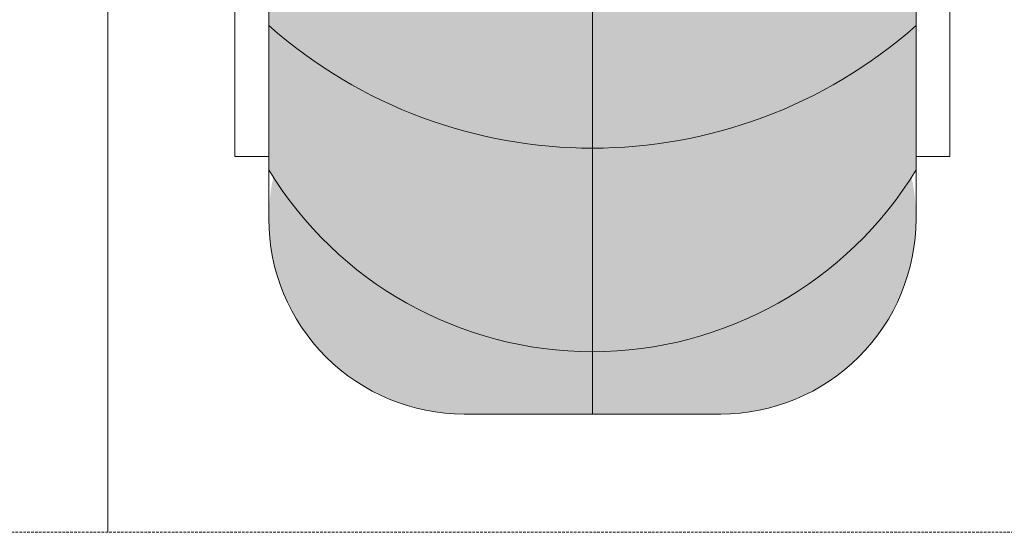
# Model space of a CAD drawing. Header units: millimetres. Extents: x -43279 to 212857, y -33734 to 71307.
# Tile 62 of 70: x -30698 to -29941, y 6349 to 6743. Entities that reach past the tile are written whole.
import ezdxf

# ---------------------------------------------------------------- set-up
doc = ezdxf.new("R2010")
doc.units = ezdxf.units.MM
doc.linetypes.add('( Hidden )', pattern=[0.375, 0.25, -0.125])
doc.layers.add('dim_meb', color=7, linetype='Continuous', lineweight=5)
doc.layers.add('meb', color=26, linetype='Continuous', lineweight=15)

# ---------------------------------------------------------------- blocks, each defined once
blk = doc.blocks.new('*U551')
at = {"layer": 'meb', "color": 252, "linetype": '( Hidden )', "ltscale": 8}
blk.add_lwpolyline([(-375, 600), (375, 600), (375, -600), (-375, -600)], close=True, dxfattribs=at)
blk = doc.blocks.new('*U552')
at = {"layer": 'meb', "color": 0, "linetype": 'ByBlock', "lineweight": -2, "transparency": 16777216}
for p in [(-3000, 0), (-2250, 0)]:
    blk.add_blockref('*U551', p, dxfattribs=at)
blk = doc.blocks.new('A$C07c7388e')
at = {"layer": 'meb', "linetype": 'ByBlock', "true_color": 0xc0ada0, "transparency": 33554534}
h = blk.add_hatch(color=253, dxfattribs=at)
h.dxf.hatch_style = 1
h.paths.add_polyline_path([(29.45, 182.04, 0.478758), (175.99, 0), (274.66, 0), (274.66, 47.85, -0.255726)])
h.paths.add_polyline_path([(519.87, 182.04, -0.255726), (274.66, 47.85), (373.33, 0, 0.478758)])
h.paths.add_polyline_path([(523.33, 187.58), (523.33, 298.46, -0.183001), (274.66, 204.29), (274.66, 47.85, 0.261714)])
h.paths.add_polyline_path([(274.66, 204.29, -0.183001), (25.99, 298.46), (25.99, 187.58, 0.261714), (274.66, 47.85)])
h.paths.add_polyline_path([(274.66, 357.66), (25.99, 357.66), (25.99, 298.46, 0.183001), (274.66, 204.29)])
h.paths.add_polyline_path([(523.33, 357.66), (274.66, 357.66), (274.66, 204.29, 0.183001), (523.33, 298.46)])
h.paths.add_polyline_path([(523.33, 415.14, -0.114069), (274.66, 357.66), (523.33, 357.66)])
h.paths.add_polyline_path([(25.99, 415.14), (25.99, 357.66), (274.66, 357.66, -0.114069)])
h.paths.add_polyline_path([(274.66, 47.85), (274.66, 0), (373.33, 0)], flags=17)
at = {"layer": 'meb', "linetype": 'ByBlock'}
blk.add_lwpolyline([(448.33, 755.27), (100.99, 755.27, 0.414214), (25.99, 680.27), (25.99, 150, 0.414214), (175.99, 0), (373.33, 0, 0.414214), (523.33, 150), (523.33, 680.27, 0.414214)], format="xyb", close=True, dxfattribs=at)
blk.add_lwpolyline([(274.66, 357.66), (274.66, 0)], dxfattribs=at)
for points in [[(25.99, 197.88), (0, 197.88), (0, 332.67), (25.99, 332.67)], [(523.33, 197.88), (549.32, 197.88), (549.32, 332.67), (523.33, 332.67)]]:
    blk.add_lwpolyline(points, close=True, dxfattribs=at)
for points in [[(523.33, 298.46, -0.378684), (25.99, 298.46)], [(523.33, 187.58, -0.561917), (25.99, 187.58)]]:
    blk.add_lwpolyline(points, format="xyb", dxfattribs=at)
blk = doc.blocks.new('*U555')
at = {"layer": 'meb', "linetype": 'ByBlock'}
blk.add_blockref('A$C07c7388e', (-274.66, -509.14), dxfattribs=at)
blk = doc.blocks.new('*U556')
at = {"layer": 'dim_meb', "color": 0, "linetype": 'ByBlock', "lineweight": -2, "transparency": 16777216}
blk.add_blockref('*U555', (2250, 0), dxfattribs=at)

msp = doc.modelspace()

# ---------------------------------------------------------------- block references
at = {"layer": 'dim_meb', "linetype": 'ByBlock'}
msp.add_blockref('*U556', (-32507.67, 6949.06), dxfattribs=at)
at = {"layer": 'meb', "linetype": 'ByBlock'}
msp.add_blockref('*U552', (-28004.9, 6949.04), dxfattribs=at)

doc.saveas('drawing.dxf')
